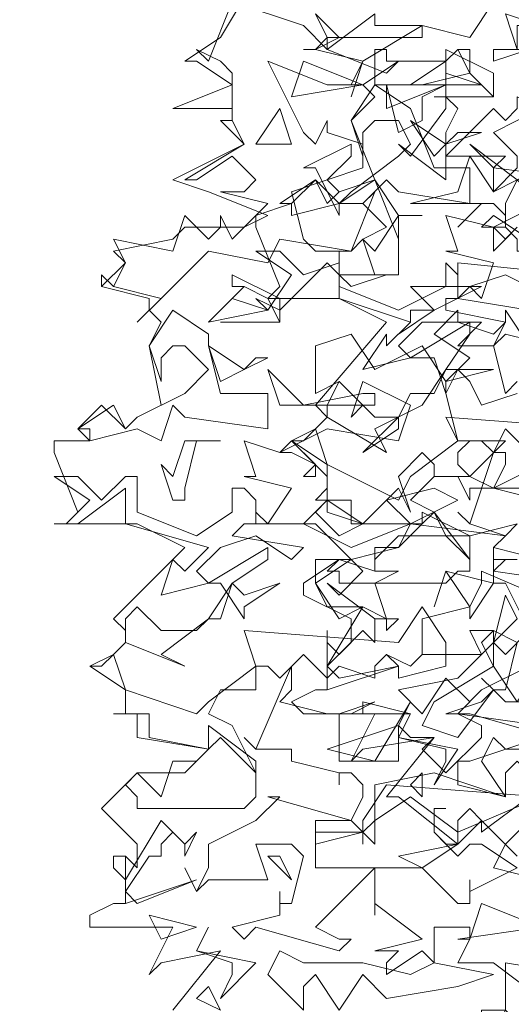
# Model space of a CAD drawing. Header units: millimetres. Extents: x 4234 to 4704, y 1542 to 2004.
# Tile 114 of 256: x 4330.78 to 4334.9, y 1821.28 to 1829.54. Entities that reach past the tile are written whole.
import ezdxf

# ---------------------------------------------------------------- set-up
doc = ezdxf.new("R2010")
doc.units = ezdxf.units.MM
doc.linetypes.add('DASHED', pattern=[19.05, 12.7, -6.35])
doc.layers.add('BOD', color=40, linetype='Continuous')
doc.layers.add('DIMENSIONS', color=7, linetype='Continuous')
pattern_1 = [(90, (3399.144, -158.445), (-8.980256, 8.980256), [2.38125, -15.57926]), (45, (3399.144, -158.445), (-8.980256, 8.980256), [2.38125, -10.31875]), (135, (3399.144, -158.445), (-8.980256, -8.980256), [2.38125, -10.31875])]

# ---------------------------------------------------------------- blocks, each defined once
blk = doc.blocks.new('A$Cf9015526')
at = {"color": 116, "lineweight": 0, "true_color": 0x136734}
for points in [[(0.9105, 0.9549), (0.8217, 0.9771), (0.8439, 1.0215), (0.9105, 1.0882)], [(0.8883, 1.1104), (0.7995, 1.0437), (0.7995, 1.0659), (0.7773, 1.0882), (0.755, 1.0659), (0.755, 1.0215), (0.644, 1.1104), (0.6218, 1.1104), (0.7106, 1.2214), (0.5774, 1.1992), (0.5552, 1.177), (0.5996, 1.2658), (0.4664, 1.2658), (0.4441, 1.288), (0.4886, 1.3102), (0.5108, 1.3102), (0.5108, 1.3991), (0.533, 1.3768), (0.5552, 1.3991), (0.5552, 1.4435), (0.4664, 1.4879), (0.4664, 1.5101), (0.533, 1.5545), (0.5552, 1.5545), (0.644, 1.5767), (0.6662, 1.6211), (0.5552, 1.6211), (0.5552, 1.6655), (0.4886, 1.6655), (0.5108, 1.6877), (0.5108, 1.71), (0.4441, 1.7766), (0.4886, 1.7988), (0.5108, 1.821), (0.4886, 1.8432), (0.6218, 1.9986), (0.533, 2.0431), (0.3997, 2.0431), (0.4219, 2.0653), (0.3775, 2.1763), (0.3775, 2.1985), (0.4441, 2.2207), (0.4219, 2.2207), (0.4886, 2.2651), (0.5108, 2.2207), (0.533, 2.2429), (0.5996, 2.2651), (0.5552, 2.3762), (0.5996, 2.4206), (0.5774, 2.4428), (0.5552, 2.4428), (0.5774, 2.4872), (0.4886, 2.5094), (0.4664, 2.5094), (0.4886, 2.5094), (0.5108, 2.5316), (0.4886, 2.576)], [(0.9327, 1.2214), (0.7773, 1.2658), (0.755, 1.2658), (0.7328, 1.2658), (0.7995, 1.288), (0.8217, 1.3102), (0.7995, 1.3324), (0.8217, 1.3102), (0.8439, 1.3102), (0.8661, 1.3991), (0.8217, 1.4213), (0.7773, 1.4213), (0.7995, 1.3768), (0.6884, 1.3768), (0.6662, 1.3546), (0.6218, 1.3768), (0.6662, 1.3546), (0.6884, 1.3768), (0.6884, 1.4435), (0.7773, 1.4657), (0.7995, 1.5101), (0.7995, 1.5323), (0.9549, 1.4657)], [(0.9105, 1.5545), (0.8217, 1.5767), (0.8439, 1.5989), (0.7773, 1.6211), (0.755, 1.6433), (0.7773, 1.6211), (0.8217, 1.7544), (0.8439, 1.7544), (0.8439, 1.7322), (0.8217, 1.6877), (0.9105, 1.6655)], [(0.2221, 0.7106), (0.3109, 0.8217), (0.1999, 0.7995), (0.1777, 0.7773), (0.2221, 0.8661), (0.0666, 0.8661), (0.0666, 0.8883), (0.111, 0.9105), (0.1332, 0.9105), (0.1332, 0.9993), (0.1554, 0.9771), (0.1554, 0.9993), (0.1554, 1.0215), (0.0888, 1.0882), (0.1554, 1.1548), (0.2443, 1.1548), (0.2887, 1.1992), (0.1554, 1.2214), (0.1554, 1.2658), (0.111, 1.2658), (0.1332, 1.2658), (0.1332, 1.3102), (0.0666, 1.3546), (0.111, 1.3768), (0.1332, 1.3991), (0.1332, 1.4213), (0.111, 1.4435), (0.2443, 1.5767), (0.1554, 1.6211), (0, 1.6211), (0.0222, 1.6211), (0.0444, 1.6433), (0, 1.7544), (0, 1.7766), (0.0666, 1.7766), (0.0444, 1.7988), (0.0888, 1.8432), (0.1332, 1.7988), (0.1554, 1.821), (0.1999, 1.8432), (0.1777, 1.9542), (0.1999, 1.9986), (0.1777, 2.0209), (0.1777, 2.0431), (0.0888, 2.0653), (0.0888, 2.0875), (0.0888, 2.0653), (0.1332, 2.1097), (0.111, 2.1319), (0.2221, 2.1541), (0.2443, 2.1763), (0.3553, 2.1763), (0.3997, 2.1985), (0.2887, 2.2429), (0.2221, 2.2651), (0.3553, 2.3318), (0.3109, 2.3762), (0.3331, 2.3762), (0.3331, 2.3984), (0.2221, 2.3984), (0.3331, 2.4428), (0.2665, 2.4872), (0.2443, 2.4872), (0.3109, 2.5316), (0.3775, 2.6427)], [(0.8217, 2.5982), (0.7773, 2.5316), (0.6884, 2.5538), (0.5774, 2.4872), (0.5552, 2.4206), (0.5774, 2.4872), (0.4886, 2.5094), (0.4664, 2.5094), (0.4886, 2.5094), (0.533, 2.5316), (0.4886, 2.576)], [(0.9105, 0.7328), (0.8217, 0.7995), (0.755, 0.7995), (0.7773, 0.8439), (0.7773, 0.8661), (0.7106, 0.8661), (0.7106, 0.7995), (0.6884, 0.8217), (0.6218, 0.7773), (0.6218, 0.7995), (0.644, 0.8217), (0.6218, 0.8217), (0.5996, 0.8217), (0.6884, 0.8439), (0.5996, 0.9105), (0.5996, 0.8883), (0.5996, 0.9327), (0.5996, 0.9549), (0.5996, 0.9771), (0.4886, 0.8661), (0.533, 0.8439), (0.5552, 0.8439), (0.533, 0.8217), (0.3775, 0.8661), (0.3553, 0.8439), (0.3331, 0.8661), (0.4219, 0.8883), (0.4219, 0.9105), (0.4219, 0.9327), (0.4219, 0.9105), (0.4441, 0.9105), (0.4664, 0.9993), (0.4441, 1.0215), (0.3775, 1.0215), (0.3997, 0.9549), (0.2887, 0.9549), (0.2665, 0.9327), (0.2443, 0.9771), (0.2665, 0.9327), (0.2887, 0.9771), (0.2887, 1.0215), (0.3775, 1.0659), (0.4219, 1.1104), (0.3997, 1.1104), (0.5552, 1.0659), (0.5774, 1.1104), (0.5774, 1.1326), (0.5552, 1.1548), (0.533, 1.1548), (0.533, 1.1326), (0.533, 1.1548), (0.4441, 1.177), (0.4441, 1.1992), (0.3775, 1.1992), (0.3553, 1.2214), (0.3775, 1.1992), (0.4441, 1.3546), (0.4441, 1.3324), (0.4441, 1.3102), (0.4219, 1.288), (0.5108, 1.2658), (0.533, 1.2658), (0.5996, 1.288), (0.5552, 1.2658), (0.533, 1.2658), (0.533, 1.2436), (0.533, 1.177), (0.644, 1.177), (0.644, 1.2436), (0.6662, 1.2214), (0.7106, 1.2214), (0.6884, 1.1992), (0.7328, 1.1548), (0.7995, 1.2214), (0.7995, 1.2436), (0.755, 1.2658), (0.7773, 1.288), (0.7328, 1.3324), (0.6884, 1.2658), (0.644, 1.3102), (0.755, 1.3324), (0.8217, 1.3991), (0.8439, 1.3768), (0.8883, 1.4213), (0.8439, 1.5101), (0.8217, 1.5101), (0.7773, 1.4435), (0.7773, 1.4657), (0.7328, 1.5323), (0.7106, 1.4657), (0.7328, 1.5323), (0.8217, 1.5101), (0.8217, 1.5545), (0.8217, 1.5767), (0.8217, 1.5545), (0.8661, 1.5545), (0.8439, 1.5545), (0.8217, 1.5323), (0.9771, 1.5101)], [(0.8883, 1.3546), (0.7995, 1.3102), (0.755, 1.2658), (0.9105, 1.2436)], [(0.9105, 1.2214), (0.7773, 1.177), (0.755, 1.177), (0.755, 1.1326), (0.8439, 1.1104), (0.7106, 1.1548), (0.5996, 1.1326), (0.5996, 1.0215), (0.5552, 1.0659), (0.4886, 1.0659), (0.4886, 0.9771), (0.6884, 0.9771), (0.755, 0.9105), (0.7773, 0.9105), (0.7773, 0.9549), (0.7773, 0.9327), (0.8661, 0.9771), (0.7995, 1.0215), (0.7773, 1.0215), (0.755, 0.9993), (0.7106, 1.0437), (0.7106, 1.0882), (0.7328, 1.0882), (0.7106, 1.0882), (0.7106, 1.0437), (0.7328, 1.0215), (0.755, 1.0215), (0.7995, 1.0659), (0.8661, 0.9993)], [(0.8883, 2.0209), (0.755, 2.0431), (0.7773, 2.0653), (0.7995, 2.0431), (0.8217, 2.1097), (0.7328, 2.1319), (0.755, 2.1319), (0.7328, 2.1985), (0.8217, 2.1763), (0.9105, 2.2207)], [(0.7106, 2.4206), (0.8217, 2.4206), (0.7106, 2.4206)], [(0.9327, 2.0431), (0.8439, 2.0875), (0.7773, 2.0653), (0.755, 2.0653), (0.755, 2.1097), (0.9771, 2.0875)], [(0.9327, 1.9542), (0.8439, 1.9764), (0.8217, 1.9542), (0.8439, 1.8654), (0.8661, 1.8876)], [(0.8661, 1.8654), (0.7995, 1.8432), (0.7773, 1.8876), (0.755, 1.9098), (0.7328, 1.8654), (0.755, 1.7766), (0.8439, 1.7766), (0.7773, 1.71), (0.8217, 1.6877), (0.9105, 1.7322)], [(0.8883, 1.6877), (0.7773, 1.6877), (0.7773, 1.6655), (0.755, 1.71), (0.7328, 1.71), (0.7106, 1.71), (0.7106, 1.7322), (0.6884, 1.7544), (0.644, 1.71), (0.6662, 1.6433), (0.644, 1.6877), (0.5774, 1.6211), (0.5108, 1.6655), (0.4664, 1.6211), (0.5552, 1.5767), (0.6662, 1.6211), (0.8439, 1.5989), (0.8661, 1.6211), (0.7773, 1.5989), (0.644, 1.5989), (0.5996, 1.5545), (0.5996, 1.5323), (0.6218, 1.5323), (0.644, 1.5323), (0.5996, 1.5101), (0.6218, 1.4435), (0.5996, 1.4435), (0.5108, 1.5101), (0.533, 1.4879), (0.5774, 1.5323), (0.4886, 1.6211), (0.3775, 1.6211), (0.3775, 1.6433), (0.3997, 1.6211), (0.4441, 1.6877), (0.3553, 1.71), (0.3775, 1.71), (0.3553, 1.7766), (0.4219, 1.7544), (0.5108, 1.7988), (0.644, 1.7766), (0.6662, 1.8432), (0.5774, 1.8876), (0.5552, 1.821), (0.5774, 1.8432), (0.533, 1.8876), (0.4886, 1.8654), (0.4886, 1.9542), (0.5552, 1.9764), (0.5996, 1.9098), (0.6884, 1.9542), (0.7328, 1.8876), (0.7773, 1.932), (0.7106, 1.9764), (0.755, 2.0209), (0.755, 1.9986), (0.7995, 1.9986), (0.755, 1.9542), (0.8217, 1.9542), (0.8439, 1.9986), (0.8439, 2.0209), (0.8883, 1.9542)], [(0.3109, 1.9986), (0.4219, 1.9986), (0.3109, 1.9986)], [(0.9105, 1.7322), (0.8439, 1.7988), (0.8217, 1.7544), (0.7995, 1.7766), (0.7773, 1.7766), (0.755, 1.7544), (0.755, 1.7322), (0.7773, 1.71), (0.7106, 1.71), (0.6662, 1.6655), (0.7106, 1.6433), (0.7773, 1.5545), (0.7773, 1.5323), (0.755, 1.5323), (0.7328, 1.5101), (0.533, 1.5101), (0.533, 1.5323), (0.5108, 1.5323), (0.533, 1.5545), (0.5996, 1.5323), (0.5996, 1.5767), (0.644, 1.5767), (0.6884, 1.6211), (0.5552, 1.6211), (0.5552, 1.6655), (0.5108, 1.6655), (0.5108, 1.6877), (0.5108, 1.7322), (0.4441, 1.7766), (0.4664, 1.7766), (0.4886, 1.7988), (0.5108, 1.7322), (0.644, 1.6655), (0.6662, 1.71), (0.755, 1.7766), (0.7328, 1.821), (1.0215, 1.7988)]]:
    blk.add_lwpolyline(points, dxfattribs=at)
for points in [[(0.5108, 2.5094), (0.5996, 2.576), (0.5996, 2.5538), (0.6884, 2.5538), (0.6884, 2.5316), (0.5108, 2.5316), (0.5108, 2.5094), (0.6218, 2.465), (0.644, 2.4872), (0.5774, 2.4428), (0.5108, 2.4428), (0.3997, 2.4872), (0.4664, 2.354), (0.4886, 2.3318), (0.5108, 2.3762), (0.5108, 2.354), (0.5774, 2.3318), (0.5774, 2.2873), (0.4441, 2.2429), (0.4664, 2.1541), (0.4886, 2.1319), (0.5552, 2.1319), (0.5996, 2.2429), (0.5774, 2.2207), (0.6218, 2.1763), (0.5774, 2.1541), (0.5552, 2.1319), (0.4219, 2.1541), (0.3997, 2.1097), (0.2887, 2.1319), (0.1999, 2.0431), (0.1554, 1.9986), (0.1999, 2.0431), (0.111, 2.0653), (0.0888, 2.0875), (0.111, 2.0653), (0.1332, 2.1097), (0.111, 2.1541), (0.2221, 2.1319), (0.2443, 2.1985), (0.2887, 2.1541), (0.3109, 2.1763), (0.3109, 2.1985), (0.3331, 2.1541), (0.3997, 2.2207), (0.3109, 2.2429), (0.3553, 2.2429), (0.3775, 2.2651), (0.3331, 2.3095), (0.2665, 2.2651), (0.2443, 2.2651), (0.3553, 2.3318), (0.3331, 2.3762), (0.3331, 2.3984), (0.3331, 2.465), (0.3109, 2.4872), (0.2665, 2.5094), (0.2887, 2.4872), (0.3331, 2.5982), (0.4664, 2.5538)], [(0.8661, 2.5538), (0.8661, 2.5094), (0.8439, 2.576), (0.9105, 2.5538)], [(0.7328, 2.4872), (0.755, 2.5094), (0.7773, 2.5094), (0.7773, 2.465), (0.6884, 2.4428), (0.5996, 2.4428), (0.5996, 2.5094), (0.6218, 2.5094), (0.6218, 2.4872)], [(0.755, 2.3984), (0.7328, 2.354), (0.7328, 2.3318), (0.7328, 2.3095), (0.8217, 2.3984), (0.8439, 2.3762), (0.8661, 2.3984), (0.8661, 2.4206), (0.9105, 2.3984), (0.8217, 2.354), (0.8661, 2.3095), (0.8661, 2.2873), (0.8217, 2.2429), (0.8217, 2.2873), (0.8439, 2.3095), (0.7995, 2.3095), (0.7328, 2.3095), (0.7328, 2.2651), (0.644, 2.3318), (0.6662, 2.3095), (0.7328, 2.3984), (0.7328, 2.5094), (0.7328, 2.4206)], [(0.8217, 2.4206), (0.7773, 2.465), (0.755, 2.5094), (0.7328, 2.4872), (0.7328, 2.5094), (0.8217, 2.465)], [(0.8217, 2.4872), (0.8217, 2.5094), (0.8883, 2.5094)], [(0.4441, 2.4206), (0.4664, 2.4872), (0.5774, 2.4428)], [(0.7995, 2.4428), (0.6662, 2.4428), (0.7328, 2.4872), (0.7328, 2.465)], [(0.6662, 2.3984), (0.7106, 2.2873), (0.7773, 2.2873), (0.7773, 2.2207), (0.644, 2.2429), (0.6218, 2.2651), (0.5774, 2.2207), (0.533, 2.2207), (0.4441, 2.1985), (0.4441, 2.2207), (0.4886, 2.2651), (0.533, 2.2207), (0.5552, 2.2429), (0.644, 2.3095), (0.6662, 2.3318), (0.644, 2.3762), (0.5996, 2.3762), (0.5774, 2.354), (0.5774, 2.3095), (0.5552, 2.3762), (0.5996, 2.4428)], [(0.7328, 2.4428), (0.6884, 2.4206), (0.6884, 2.3762), (0.644, 2.354), (0.6218, 2.4428), (0.6218, 2.3984)], [(0.3775, 2.3318), (0.4219, 2.3984), (0.4441, 2.3318)], [(0.755, 2.354), (0.7995, 2.354), (0.7328, 2.3318), (0.7106, 2.3095), (0.6662, 2.3762), (0.7328, 2.3318)], [(0.5108, 2.2651), (0.533, 2.2429), (0.5996, 2.2651), (0.533, 2.2207), (0.533, 2.1985), (0.4886, 2.2873), (0.4664, 2.2873), (0.5552, 2.3318), (0.5552, 2.3095)], [(0.9549, 2.2873), (0.9993, 2.2873), (0.9993, 2.2651), (0.8217, 2.2873), (0.7773, 2.3318), (0.8661, 2.2651)], [(0.9105, 2.2873), (0.9327, 2.3095), (0.9105, 2.2429), (0.8883, 2.2429), (0.8661, 2.2651), (0.8439, 2.2207), (0.8439, 2.1763), (0.8439, 2.1985), (0.8217, 2.2207), (0.7995, 2.2207), (0.755, 2.1763), (0.7995, 2.2207), (0.6884, 2.2207), (0.6662, 2.2207), (0.755, 2.2429), (0.7773, 2.3095), (0.8217, 2.2429)], [(0.644, 2.1541), (0.5996, 2.2651), (0.644, 2.1985)], [(0.644, 2.1985), (0.644, 2.1097), (0.644, 2.0875), (0.5996, 2.0875), (0.5774, 2.1541), (0.5996, 2.1319), (0.644, 2.1985), (0.6884, 2.1985)], [(0.8883, 2.1319), (0.8661, 2.1319), (0.8661, 2.1541), (0.8439, 2.1763), (0.7995, 2.1763), (0.8217, 2.1985), (0.8883, 2.1541)], [(0.8661, 2.1763), (0.8217, 2.1319), (0.8217, 2.1763), (0.8439, 2.1541)], [(0.4664, 2.0875), (0.533, 2.1097), (0.533, 2.1319), (0.533, 2.0653), (0.644, 2.0209), (0.7328, 2.0653), (0.7328, 2.1097), (0.755, 2.0875), (0.755, 2.0431), (0.7328, 2.0431), (0.7328, 2.0209), (0.8439, 1.9986), (0.8217, 1.9764), (0.755, 1.9986), (0.6884, 1.9986), (0.644, 1.9542), (0.6662, 1.932), (0.5774, 1.9098), (0.6218, 1.9764), (0.6218, 1.9542), (0.6662, 1.9986), (0.533, 2.0431), (0.533, 2.0875), (0.5108, 2.1097), (0.4219, 2.0209), (0.3775, 2.0431), (0.3997, 2.0209), (0.4441, 2.0875), (0.3775, 2.1319), (0.4219, 2.1319)], [(0.4219, 1.9986), (0.3997, 2.0431), (0.3553, 2.0653), (0.3331, 2.0653), (0.3331, 2.0875), (0.4219, 2.0431)], [(0.5552, 2.0653), (0.533, 2.0875), (0.6218, 2.0875)], [(0.3997, 2.0209), (0.2887, 1.9986), (0.3553, 2.0653), (0.3331, 2.0431)], [(0.7106, 2.0209), (0.644, 1.9764), (0.6662, 1.9986), (0.6662, 2.0209), (0.7106, 2.0209), (0.6662, 2.0653), (0.7995, 2.0653)], [(0.2887, 1.9542), (0.3109, 1.8654), (0.3997, 1.8654), (0.3997, 1.7988), (0.2443, 1.821), (0.2221, 1.8432), (0.1999, 1.7766), (0.1554, 1.7988), (0.0666, 1.7766), (0.0666, 1.7988), (0.0444, 1.7988), (0.111, 1.8432), (0.1332, 1.7988), (0.1554, 1.821), (0.2443, 1.8654), (0.2887, 1.9098), (0.2443, 1.9542), (0.2221, 1.9542), (0.1999, 1.932), (0.1999, 1.8876), (0.1777, 1.9542), (0.2221, 2.0209), (0.2887, 1.9764)], [(0.7328, 1.9098), (0.8217, 1.9098), (0.7328, 1.8876), (0.7328, 1.8654), (0.7106, 1.932), (0.6662, 1.932), (0.7773, 1.9986), (0.7773, 1.9764)], [(0.3775, 1.932), (0.3997, 1.932), (0.3553, 1.9098), (0.3109, 1.8876), (0.2887, 1.9542), (0.3553, 1.9098)], [(0.5774, 1.8654), (0.5996, 1.8654), (0.5996, 1.8432), (0.4219, 1.8432), (0.3997, 1.9098), (0.4664, 1.8432)], [(0.5996, 1.7988), (0.6218, 1.7544), (0.5108, 1.821), (0.5108, 1.8432), (0.533, 1.8876), (0.5996, 1.821), (0.644, 1.821), (0.6662, 1.8654), (0.7106, 1.8654), (0.7328, 1.9098), (0.6884, 1.8432)], [(0.5774, 1.7544), (0.644, 1.821), (0.644, 1.7988)], [(0.2665, 1.7766), (0.2443, 1.6877), (0.2443, 1.6655), (0.2221, 1.6655), (0.1999, 1.7322), (0.2221, 1.71), (0.2443, 1.7766), (0.3109, 1.7766)], [(0.4886, 1.71), (0.4664, 1.71), (0.4886, 1.7322), (0.4441, 1.7544), (0.4219, 1.7544), (0.4441, 1.7766), (0.4886, 1.7322)], [(0.0888, 1.6655), (0.1332, 1.71), (0.1554, 1.71), (0.1554, 1.6433), (0.2665, 1.5989), (0.3331, 1.6433), (0.3331, 1.6877), (0.3553, 1.6877), (0.3775, 1.6655), (0.3775, 1.6211), (0.3553, 1.6211), (0.3331, 1.5989), (0.4664, 1.5767), (0.4441, 1.5545), (0.3775, 1.5989), (0.3109, 1.5767), (0.2665, 1.5323), (0.2887, 1.5101), (0.1999, 1.4879), (0.2221, 1.5545), (0.2443, 1.5323), (0.2887, 1.5767), (0.1332, 1.6211), (0.1332, 1.6655), (0.1332, 1.6877), (0.0444, 1.6211), (0, 1.6211), (0.0222, 1.6211), (0.0666, 1.6655), (0, 1.71), (0.0444, 1.71)], [(0.6662, 1.6211), (0.6218, 1.6655), (0.7106, 1.6877), (0.755, 1.6655)], [(0.5774, 1.6211), (0.533, 1.5989), (0.4886, 1.6433), (0.5108, 1.6655), (0.5108, 1.6433)], [(0.7773, 1.5545), (0.7328, 1.5989), (0.7106, 1.6433), (0.6884, 1.6211), (0.6884, 1.6433), (0.7773, 1.5989)], [(0.3331, 1.5101), (0.3553, 1.4879), (0.4219, 1.5101), (0.3553, 1.4657), (0.3553, 1.4435), (0.3109, 1.5101), (0.2887, 1.5101), (0.3997, 1.5767), (0.3997, 1.5545)], [(0.4886, 1.5101), (0.5108, 1.4657), (0.5774, 1.4657), (0.533, 1.4435), (0.4886, 1.5101), (0.4886, 1.5545), (0.5552, 1.5545)], [(0.1999, 1.3768), (0.2443, 1.3546), (0.1332, 1.3991), (0.1332, 1.4213), (0.1332, 1.4435), (0.1554, 1.4657), (0.1999, 1.4213), (0.2665, 1.4213), (0.2887, 1.4435), (0.3109, 1.4435), (0.3331, 1.5101), (0.2887, 1.4435)], [(0.8217, 1.3991), (0.8439, 1.4879), (0.8661, 1.4435)], [(0.7328, 1.3546), (0.644, 1.3324), (0.644, 1.3546), (0.6218, 1.3768), (0.5996, 1.3546), (0.5996, 1.3324), (0.533, 1.3546), (0.5108, 1.3324), (0.4664, 1.3768), (0.4219, 1.3324), (0.3997, 1.3546), (0.3775, 1.3546), (0.3775, 1.3324), (0.3775, 1.3102), (0.3109, 1.3102), (0.2887, 1.2658), (0.3331, 1.2436), (0.3775, 1.1548), (0.3775, 1.1326), (0.3775, 1.1104), (0.3553, 1.0882), (0.1554, 1.0882), (0.1554, 1.1104), (0.1332, 1.1326), (0.1554, 1.1548), (0.1999, 1.1104), (0.2221, 1.177), (0.2665, 1.177), (0.2887, 1.1992), (0.1777, 1.2214), (0.1777, 1.2658), (0.111, 1.2658), (0.1332, 1.2658), (0.1332, 1.3102), (0.0666, 1.3546), (0.0888, 1.3546), (0.111, 1.3768), (0.1332, 1.3102), (0.2665, 1.2658), (0.2887, 1.288), (0.3775, 1.3546), (0.3553, 1.4213), (0.644, 1.3991), (0.6884, 1.4657), (0.7328, 1.3991)], [(0.644, 1.4435), (0.6218, 1.4213), (0.6218, 1.4435), (0.5996, 1.4435), (0.5996, 1.3991), (0.5774, 1.4213), (0.5108, 1.3546), (0.533, 1.3324), (0.644, 1.3546), (0.5108, 1.3102), (0.5108, 1.4213), (0.5108, 1.3991), (0.5108, 1.3768), (0.5108, 1.3546), (0.5774, 1.4657), (0.6218, 1.4435)], [(0.8217, 1.3546), (0.7995, 1.3991), (0.8217, 1.4213)], [(1.2658, 1.3546), (1.2658, 1.3324), (1.177, 1.3102), (1.177, 1.3324), (1.177, 1.3546), (1.1326, 1.3102), (1.1104, 1.3324), (1.0659, 1.3324), (0.9549, 1.3546), (0.9327, 1.3324), (0.9327, 1.288), (0.8439, 1.288), (0.8217, 1.3102), (0.755, 1.2214), (0.6884, 1.2436), (0.7106, 1.288), (0.8217, 1.3546), (0.8661, 1.288), (0.9105, 1.3546), (1.0215, 1.3546), (1.0882, 1.3991), (1.1548, 1.3546)], [(0.5108, 1.1992), (0.644, 1.2436), (0.6662, 1.288), (0.5996, 1.177)], [(0.5774, 1.2658), (0.5774, 1.288), (0.6662, 1.2658)], [(0.755, 1.1992), (0.7106, 1.1326), (0.7328, 1.177), (0.7328, 1.1992), (0.644, 1.2214), (0.6662, 1.2658), (0.644, 1.2214)], [(0.3775, 1.1548), (0.3553, 1.177), (0.3109, 1.2214), (0.2887, 1.1992), (0.2887, 1.2436), (0.3775, 1.177)], [(0.9771, 1.1992), (1.0437, 1.177), (1.0659, 1.177), (1.1104, 1.1992), (1.2214, 1.177), (1.1326, 1.1548), (1.0215, 1.1326), (0.9771, 1.177), (0.9327, 1.1104), (0.8661, 1.177), (0.8439, 1.1548), (0.8439, 1.1104), (0.7995, 1.177), (0.8217, 1.2214), (0.8439, 1.1992)], [(0.6884, 1.1104), (0.6662, 1.1326), (0.6884, 1.1548)], [(0.755, 1.0437), (0.6662, 1.1104), (0.5996, 1.0659), (0.5774, 1.0437), (0.5774, 1.0215), (0.5774, 1.0437), (0.4886, 1.0215), (0.4886, 1.0437), (0.5774, 1.0437), (0.5774, 1.0659), (0.6218, 1.1326), (0.9105, 1.1104)], [(0.2665, 1.0437), (0.2443, 0.9993), (0.2443, 1.0215), (0.2221, 1.0437), (0.1999, 1.0215), (0.1999, 0.9993), (0.1777, 0.9993), (0.1332, 0.9327), (0.1554, 0.9105), (0.2665, 0.9549), (0.1332, 0.9105), (0.1332, 0.9993), (0.111, 0.9993), (0.111, 0.9771), (0.1332, 0.9549), (0.1999, 1.0659), (0.2443, 1.0215)], [(0.6884, 0.9771), (0.644, 0.9993), (0.755, 1.0215)], [(0.4441, 0.9549), (0.3997, 0.9993), (0.4219, 0.9993)], [(0.755, 0.8439), (0.7773, 0.8439), (0.7995, 0.9105), (0.9105, 0.8661)], [(0.1999, 0.8439), (0.1777, 0.8883), (0.2665, 0.8661)], [(0.3775, 0.7995), (0.3109, 0.7328), (0.3331, 0.7773), (0.3331, 0.7995), (0.2665, 0.8217), (0.2887, 0.8661), (0.2665, 0.8217)], [(0.5774, 0.7995), (0.6662, 0.7773), (0.7106, 0.7995), (0.8217, 0.7773), (0.755, 0.755), (0.6218, 0.7328), (0.5774, 0.7773), (0.533, 0.7106), (0.4886, 0.7773), (0.4664, 0.755), (0.4664, 0.7106), (0.3997, 0.7773), (0.4219, 0.8217), (0.4664, 0.7995)], [(1.0215, 0.7773), (1.2436, 0.755), (0.9771, 0.6884), (0.9105, 0.7106), (0.8883, 0.6218), (0.7995, 0.5552), (0.8883, 0.644), (0.8883, 0.6662), (0.8439, 0.7106), (0.8217, 0.6662), (0.7995, 0.6662), (0.7995, 0.7106), (0.8439, 0.7106), (0.8439, 0.7995), (0.9771, 0.7773), (1.0437, 0.7995), (1.0437, 0.7773)], [(0.3109, 0.7106), (0.2665, 0.7328), (0.2887, 0.755)]]:
    blk.add_lwpolyline(points, close=True, dxfattribs=at)

msp = doc.modelspace()

# ---------------------------------------------------------------- hatches: boundary and pattern name
at = {"layer": 'DIMENSIONS'}
h = msp.add_hatch(dxfattribs=at)
h.set_pattern_fill('GRASS', color=256, scale=0.5)
h.set_pattern_definition(pattern_1)
h.paths.add_polyline_path([(4417.6425, 1844.3253), (4423.2951, 1838.2514), (4434.9969, 1847.6295), (4469.633, 1855.411), (4513.1489, 1877.6572), (4531.9103, 1892.8657), (4546.8873, 1910.4574), (4556.576, 1922.7476), (4577.553, 1933.381), (4592.7448, 1936.6466), (4614.9867, 1937.2699), (4624.0253, 1937.2699), (4633.3522, 1938.7107), (4636.3977, 1940.2306), (4631.8428, 1952.3869, 0.161807)])
h.paths.add_polyline_path([(4631.8428, 1952.3869), (4629.8752, 1957.6381), (4629.4018, 1957.3619), (4621.324, 1958.355), (4615.8552, 1959.6126), (4597.3065, 1970.6836), (4571.5628, 1964.4359), (4571.5628, 1952.3502), (4556.6565, 1951.2934), (4533.2051, 1949.7013), (4514.0135, 1931.7588), (4500.0937, 1928.3885), (4467.5142, 1910.2651), (4457.6487, 1889.7679), (4440.0951, 1876.8578), (4418.6103, 1858.4577), (4410.1637, 1852.3615), (4417.6425, 1844.3253, -0.161807)])
h.paths.add_polyline_path([(4548.0789, 1916.6002), (4552.8565, 1929.9377), (4546.693, 1932.1455), (4541.9153, 1918.808)], flags=24)
h.paths.add_polyline_path([(4503.0556, 1883.2742), (4507.8332, 1896.6117), (4501.6696, 1898.8196), (4496.892, 1885.482)], flags=24)
h.paths.add_polyline_path([(4451.7368, 1857.409), (4456.5145, 1870.7465), (4450.3509, 1872.9544), (4445.5733, 1859.6168)], flags=24)
h.paths.add_polyline_path([(4412.9931, 1854.3366), (4417.0765, 1849.9489), (4419.3393, 1852.0547), (4415.2559, 1856.4424)], flags=24)
h.paths.add_polyline_path([(4596.3471, 1950.1809), (4601.1248, 1963.5184), (4594.9612, 1965.7262), (4590.1836, 1952.3887)], flags=24)
h.paths.add_polyline_path([(4509.7992, 1914.4402), (4520.7716, 1919.9756), (4517.1217, 1927.2104), (4506.1494, 1921.675)], flags=24)
h.paths.add_polyline_path([(4321.6553, 1898.427), (4326.0339, 1896.392), (4327.3367, 1899.1951), (4322.958, 1901.2301)], flags=9)
h.paths.add_polyline_path([(4333.4365, 1891.9961), (4338.2762, 1888.46), (4340.0997, 1890.9559), (4335.26, 1894.492)], flags=9)
h.paths.add_polyline_path([(4351.1951, 1875.6427), (4355.5215, 1871.4944), (4357.6608, 1873.7255), (4353.3344, 1877.8738)], flags=9)
h.paths.add_polyline_path([(4373.9221, 1853.7811), (4378.2721, 1849.6575), (4380.3986, 1851.9008), (4376.0487, 1856.0244)], flags=9)
h.paths.add_polyline_path([(4389.205, 1846.109), (4392.5459, 1849.595), (4390.3143, 1851.7338), (4386.9734, 1848.2478)], flags=9)
h.paths.add_polyline_path([(4407.9742, 1825.8927), (4411.6376, 1829.0381), (4409.6239, 1831.3833), (4405.9606, 1828.2379)], flags=9)
h.paths.add_polyline_path([(4405.6972, 1823.1876), (4408.8355, 1819.5181), (4411.1846, 1821.5272), (4408.0463, 1825.1967)], flags=9)
h.paths.add_polyline_path([(4412.0765, 1813.536), (4414.8574, 1808.2263), (4417.5956, 1809.6604), (4414.8147, 1814.9701)], flags=9)
h.paths.add_polyline_path([(4306.0633, 1735.5308), (4308.3702, 1742.3082), (4305.4441, 1743.3042), (4303.1371, 1736.5268)], flags=9)
h.paths.add_polyline_path([(4289.1237, 1902.077), (4295.0617, 1902.8939), (4294.6404, 1905.9561), (4288.7025, 1905.1392)], flags=9)
h.paths.add_polyline_path([(4305.67, 1902.4686), (4311.5251, 1901.1867), (4312.1862, 1904.2062), (4306.331, 1905.4882)], flags=9)
h.paths.add_polyline_path([(4434.2122, 1813.2206), (4438.5999, 1817.304), (4436.4941, 1819.5668), (4432.1063, 1815.4834)], flags=9)
h.paths.add_polyline_path([(4381.102, 1865.7275), (4385.1854, 1861.3397), (4387.4482, 1863.4456), (4383.3648, 1867.8333)], flags=9)
h.paths.add_polyline_path([(4421.9781, 1821.8049), (4426.0615, 1817.4172), (4428.3243, 1819.523), (4424.2409, 1823.9108)], flags=9)
h.paths.add_polyline_path([(4410.3951, 1823.868), (4413.9297, 1827.1574), (4411.8239, 1829.4202), (4408.2893, 1826.1308)], flags=9)
h.paths.add_polyline_path([(4387.3909, 1817.4858), (4392.1686, 1830.8233), (4386.005, 1833.0311), (4381.2274, 1819.6936)], flags=9)
h.paths.add_polyline_path([(4347.9726, 1750.0597), (4352.7503, 1763.3972), (4346.5867, 1765.6051), (4341.8091, 1752.2675)], flags=9)
h.paths.add_polyline_path([(4341.4321, 1678.3148), (4346.2097, 1691.6523), (4340.0462, 1693.8601), (4335.2686, 1680.5226)], flags=9)
h.paths.add_polyline_path([(4323.3673, 1583.7016), (4328.1449, 1597.0392), (4321.9814, 1599.247), (4317.2037, 1585.9095)], flags=9)
h.paths.add_polyline_path([(4335.3652, 1700.4464), (4339.9795, 1713.3279), (4330.8251, 1716.6071), (4326.2108, 1703.7256)], flags=9)
h.paths.add_polyline_path([(4396.1792, 1839.031), (4404.6554, 1830.2107), (4406.8611, 1832.3304), (4398.3849, 1841.1506)], flags=9)
h.paths.add_polyline_path([(4396.4333, 1860.2956), (4402.6288, 1853.7761), (4403.7122, 1854.8057), (4397.5167, 1861.3251)], flags=9)
h.paths.add_polyline_path([(4349.0141, 1900.3774), (4363.5849, 1891.1608), (4365.102, 1893.5592), (4350.5312, 1902.7758)], flags=9)
h.paths.add_polyline_path([(4438.6658, 1769.7519), (4437.6109, 1764.1146), (4441.3279, 1763.4191), (4442.3828, 1769.0563)], flags=9)
h.paths.add_polyline_path([(4432.3393, 1775.0815), (4431.5916, 1769.3953), (4435.3409, 1768.9023), (4436.0886, 1774.5885)], flags=9)
h.paths.add_polyline_path([(4446.5759, 1765.0098), (4445.4726, 1759.3818), (4449.1836, 1758.6543), (4450.2868, 1764.2824)], flags=9)
h.paths.add_polyline_path([(4333.2801, 1902.1363), (4338.0795, 1900.1576), (4339.5209, 1903.6536), (4334.7215, 1905.6324)], flags=9)
h.paths.add_polyline_path([(4335.5168, 1907.037), (4340.8576, 1904.9473), (4342.2355, 1908.4689), (4336.8946, 1910.5586)], flags=9)
h.paths.add_polyline_path([(4338.3128, 1912.555), (4343.7532, 1910.7401), (4344.9499, 1914.3274), (4339.5095, 1916.1422)], flags=9)
h.paths.add_polyline_path([(4390.5848, 1863.0102), (4393.6134, 1859.8177), (4396.592, 1862.6434), (4393.5633, 1865.8359)], flags=9)
h.paths.add_polyline_path([(4431.1188, 1819.2282), (4434.1502, 1816.0327), (4437.1288, 1818.8584), (4434.0973, 1822.0539)], flags=9)
h.paths.add_polyline_path([(4421.1353, 1830.1653), (4424.1639, 1826.9728), (4427.1425, 1829.7985), (4424.1138, 1832.991)], flags=9)
h.paths.add_polyline_path([(4410.884, 1841.2141), (4413.9127, 1838.0216), (4416.8913, 1840.8473), (4413.8626, 1844.0398)], flags=9)
h.paths.add_polyline_path([(4400.5883, 1852.1946), (4403.617, 1849.0021), (4406.5956, 1851.8278), (4403.5669, 1855.0203)], flags=9)
h.paths.add_polyline_path([(4378.8646, 1874.7618), (4381.8961, 1871.5663), (4384.8747, 1874.392), (4381.8432, 1877.5875)], flags=9)
h = msp.add_hatch(dxfattribs=at)
h.set_pattern_fill('GRASS', color=256, scale=0.5)
h.set_pattern_definition(pattern_1)
h.paths.add_polyline_path([(4408.8621, 1832.1996), (4393.7747, 1848.4713), (4381.6113, 1830.9217), (4363.6012, 1808.7018), (4358.3674, 1803.3966), (4341.8853, 1775.147), (4339.6484, 1751.0878), (4324.4915, 1725.327), (4322.615, 1687.402), (4321.4896, 1659.197), (4314.6168, 1611.7031), (4291.9238, 1588.6095), (4316.1894, 1573.3254, -0.136079)])
h.paths.add_polyline_path([(4392.7529, 1820.4059), (4397.5305, 1833.7435), (4391.367, 1835.9513), (4386.5894, 1822.6138)], flags=24)
h.paths.add_polyline_path([(4353.3346, 1752.9799), (4358.1123, 1766.3174), (4351.9487, 1768.5253), (4347.1711, 1755.1877)], flags=24)
h.paths.add_polyline_path([(4340.7272, 1703.3666), (4345.3415, 1716.2481), (4336.1871, 1719.5273), (4331.5728, 1706.6458)], flags=24)
h = msp.add_hatch(dxfattribs=at)
h.set_pattern_fill('GRASS', color=256, scale=0.5)
h.set_pattern_definition(pattern_1)
h.paths.add_polyline_path([(4310.8274, 1570.4052, -0.136079), (4403.5002, 1829.2794), (4388.4127, 1845.5512), (4376.2493, 1828.0016), (4358.2392, 1805.7816), (4353.0055, 1800.4765), (4336.5233, 1772.2268), (4334.2864, 1748.1676), (4319.1295, 1722.4069), (4317.253, 1684.4818), (4316.1276, 1656.2769), (4309.2548, 1608.7829), (4286.5618, 1585.6893)])
h.paths.add_polyline_path([(4386.9246, 1816.184), (4392.6349, 1832.1251), (4386.4713, 1834.3329), (4380.7611, 1818.3918)], flags=24)
h.paths.add_polyline_path([(4335.4543, 1700.695), (4339.9559, 1713.262), (4330.8015, 1716.5412), (4326.2998, 1703.9742)], flags=24)

# ---------------------------------------------------------------- linework, layer by layer
at = {"layer": 'DIMENSIONS', "linetype": 'DASHED', "lineweight": 5}
msp.add_arc((4823.9531, 1532.7393), 514.5063, 144.782267, 175.801743, dxfattribs=at)

# ---------------------------------------------------------------- block references
at = {"layer": 'BOD', "xscale": 4.480026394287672, "yscale": 4.480026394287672, "zscale": 4.480026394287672}
msp.add_blockref('A$Cf9015526', (4331.0676, 1818.0477, 480.9174), dxfattribs=at)

doc.saveas('drawing.dxf')
